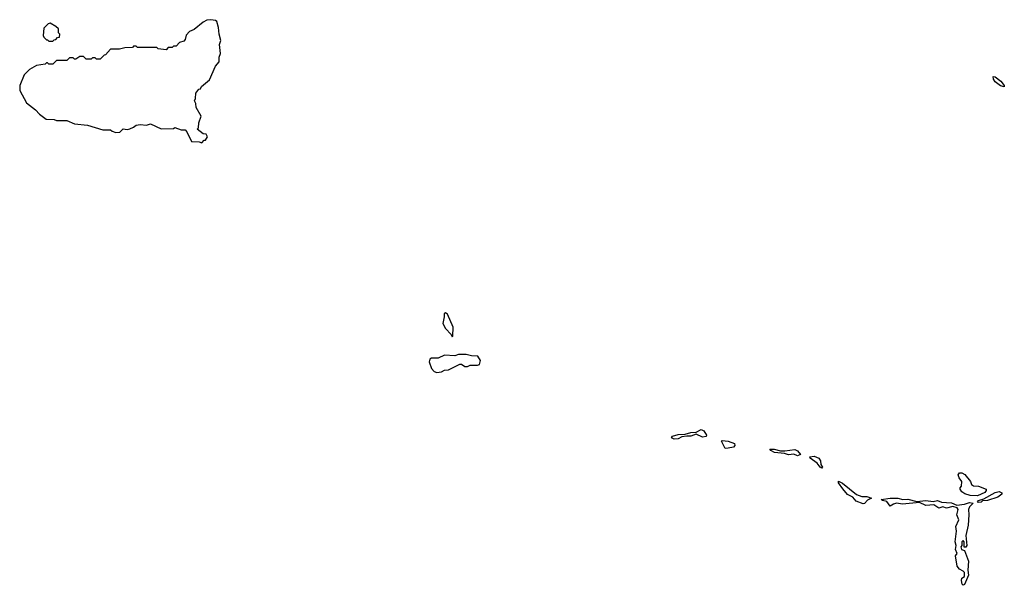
# Model space of a CAD drawing. Extents: x 2386897 to 2565480, y 579156 to 761880.
# Tile 141 of 191: x 2512778 to 2520445, y 644697 to 649097. Entities that reach past the tile are written whole.
import ezdxf

# ---------------------------------------------------------------- set-up
doc = ezdxf.new("R2010")
doc.units = 0

msp = doc.modelspace()

# ---------------------------------------------------------------- linework, layer by layer
at = {"layer": '0CON10XD'}
for points in [[(2514195, 648140), (2514215, 648160), (2514225, 648160), (2514240, 648185), (2514230, 648205), (2514205, 648210), (2514160, 648245), (2514170, 648255), (2514172.5, 648295), (2514190, 648345), (2514152.5, 648415), (2514150, 648445), (2514140, 648465), (2514147.5, 648485), (2514150, 648525), (2514173.6, 648556.4), (2514185, 648560), (2514193.6, 648576.4), (2514255, 648630), (2514302.5, 648735), (2514331.7, 648768.3), (2514330, 648805), (2514342.5, 648835), (2514333.3, 648905), (2514343.3, 648935), (2514330, 648985), (2514326.2, 649035), (2514311.7, 649081.7), (2514301.7, 649091.7), (2514265, 649096.7), (2514235, 649092.5), (2514205, 649077.5), (2514135, 649020), (2514100, 649005), (2514073, 648977), (2514067, 648943), (2514055, 648930), (2514021.7, 648918.3), (2513995, 648890), (2513975, 648890), (2513965, 648880), (2513935, 648880), (2513917, 648863), (2513855, 648870), (2513845, 648880), (2513695, 648880), (2513685, 648890), (2513665, 648890), (2513655, 648880), (2513595, 648876.7), (2513555, 648867.5), (2513485, 648867.5), (2513446.4, 648823.6), (2513435, 648820), (2513405, 648790), (2513375, 648790), (2513365, 648800), (2513345, 648800), (2513335, 648790), (2513295, 648790), (2513275, 648810), (2513245, 648810), (2513215, 648790), (2513205, 648790), (2513195, 648800), (2513165, 648800), (2513145, 648780), (2513065, 648780), (2513035, 648750), (2513005, 648750), (2512995, 648760), (2512985, 648760), (2512975, 648750), (2512908.3, 648741.7), (2512855, 648710), (2512813.3, 648666.7), (2512777.5, 648585), (2512777.5, 648545), (2512830.7, 648450.7), (2512900, 648395), (2512930.7, 648360.7), (2512983, 648323), (2513045, 648320), (2513065, 648312.5), (2513145, 648312.5), (2513205, 648287.5), (2513305, 648277.5), (2513425, 648240), (2513485, 648240), (2513498.3, 648228.3), (2513525, 648220), (2513557, 648223), (2513583, 648247), (2513615, 648242.5), (2513635, 648247.5), (2513665, 648260), (2513685, 648277.5), (2513715, 648282.5), (2513765, 648277.5), (2513795, 648287.5), (2513878.3, 648248.3), (2513975, 648250), (2513985, 648257.5), (2514035, 648240), (2514065, 648240), (2514080, 648225), (2514115, 648150), (2514175, 648147.5), (2514195, 648140)], [(2513035, 648930), (2513045, 648940), (2513058.3, 648941.7), (2513071.7, 648958.3), (2513088.3, 648961.7), (2513090, 648985), (2513080, 648995), (2513080, 649025), (2513060, 649045), (2513015, 649070), (2513000, 649065), (2512965, 649030), (2512960, 648975), (2512965, 648960), (2512985, 648940), (2512995, 648940), (2513005, 648930), (2513035, 648930)], [(2520445, 648573.8), (2520415, 648582.5), (2520374.6, 648614.6), (2520360, 648635), (2520357.5, 648655), (2520375, 648652.9), (2520418.7, 648618.7), (2520444, 648585), (2520445, 648573.8)], [(2516145, 646630), (2516150, 646635), (2516152.5, 646705), (2516110, 646805), (2516093.9, 646816.1), (2516082, 646808), (2516083.3, 646785), (2516073, 646733), (2516092.5, 646695), (2516138.3, 646648.3), (2516145, 646630)], [(2516025, 646352.5), (2516061.7, 646358.3), (2516085, 646370), (2516117, 646373), (2516205, 646417.5), (2516216.7, 646416.7), (2516245, 646397.5), (2516265, 646397.5), (2516285, 646410), (2516341.7, 646408.3), (2516357.5, 646415), (2516366.7, 646445), (2516345, 646480), (2516295, 646482.5), (2516255, 646492.5), (2516195, 646492.5), (2516165, 646482.5), (2516085, 646487.5), (2516035, 646462.5), (2515985, 646462.5), (2515972.5, 646455), (2515966.7, 646435), (2515983.6, 646383.6), (2516005, 646360), (2516025, 646352.5)], [(2517875, 645834.5), (2517854.2, 645845), (2517862.4, 645857.6), (2517905, 645868.8), (2517958.6, 645871.4), (2518005, 645886.2), (2518045, 645888.1), (2518085, 645908.6), (2518105, 645898), (2518126, 645865), (2518123.3, 645855), (2518095, 645849.4), (2518045, 645872.9), (2518005, 645856), (2517972.3, 645857.7), (2517935, 645850.6), (2517905, 645837.1), (2517875, 645834.5)], [(2518271.8, 645761.8), (2518241.7, 645818.3), (2518247.5, 645822.5), (2518295, 645819.1), (2518345, 645799.2), (2518346.1, 645783.9), (2518335, 645770.8), (2518295, 645762.9), (2518271.8, 645761.8)], [(2518835, 645704.4), (2518805, 645715.6), (2518765, 645711.5), (2518732.4, 645722.4), (2518655, 645730.6), (2518626.2, 645745), (2518620, 645755), (2518653.5, 645756.5), (2518702.3, 645742.3), (2518735, 645741.4), (2518815, 645753.1), (2518835, 645741.4), (2518856.7, 645715), (2518835, 645704.4)], [(2519025, 645606.7), (2519010.8, 645615), (2518987.1, 645647.1), (2518933.8, 645685), (2518930, 645695), (2518965, 645700.6), (2519000, 645685), (2519012.9, 645665), (2519017.5, 645637.5), (2519029.2, 645615), (2519025, 645606.7)], [(2520235, 645393.8), (2520180, 645395), (2520138.3, 645408.3), (2520113.6, 645423.6), (2520100, 645445), (2520100, 645455), (2520111.7, 645468.3), (2520113.3, 645505), (2520092.5, 645532.5), (2520086.2, 645555), (2520095, 645572.5), (2520115, 645571.2), (2520137.7, 645557.7), (2520182.5, 645505), (2520190.7, 645480.7), (2520205, 645470), (2520245, 645466.7), (2520303.3, 645445), (2520303.8, 645435), (2520292.3, 645417.7), (2520235, 645393.8)], [(2519345, 645330), (2519291.7, 645351.7), (2519265, 645381.2), (2519225, 645402), (2519186.8, 645446.8), (2519154, 645495), (2519154.1, 645505.9), (2519185, 645490.8), (2519293.6, 645403.6), (2519335, 645388.2), (2519375, 645386.5), (2519410, 645375), (2519380.8, 645359.2), (2519355, 645332.5), (2519345, 645330)], [(2520125, 644696.7), (2520116.7, 644705), (2520111.2, 644735), (2520115, 644752.5), (2520133.9, 644766.1), (2520134, 644795), (2520125, 644806.2), (2520095, 644822), (2520077.1, 644845), (2520064.4, 644925), (2520076.7, 644945), (2520064.3, 644975), (2520070, 645005), (2520061.1, 645035), (2520071.7, 645118.3), (2520068.6, 645155), (2520090, 645205), (2520075.7, 645245), (2520085.6, 645285), (2520078.5, 645298.5), (2520045, 645310.8), (2519995, 645296), (2519965, 645305.8), (2519935, 645297.1), (2519895, 645322.5), (2519835, 645316.2), (2519785, 645340), (2519652.7, 645327.3), (2519605, 645334.3), (2519581.5, 645328.5), (2519555, 645312.5), (2519529.5, 645349.5), (2519497.5, 645355), (2519486.7, 645365), (2519555, 645374.5), (2519615, 645373.5), (2519655, 645364.4), (2519695, 645366.7), (2519765, 645348), (2519835, 645356.4), (2519890.3, 645349.7), (2519925, 645357.5), (2519955.9, 645344.1), (2520035, 645339.4), (2520075, 645321.2), (2520135, 645327.5), (2520175, 645340.8), (2520202.5, 645335), (2520173.6, 645306.4), (2520165.7, 645285), (2520170, 645245), (2520164.2, 645164.2), (2520146.4, 645085), (2520153.8, 645005), (2520145, 644992), (2520133.3, 644993.3), (2520133.3, 645035), (2520125, 645046.2), (2520114.2, 645035.8), (2520113.6, 645006.4), (2520107.5, 644995), (2520112.5, 644975), (2520135, 644967.5), (2520166.9, 644885), (2520160, 644815), (2520165.5, 644775), (2520135, 644703.8), (2520125, 644696.7)], [(2520241.2, 645341.2), (2520237.5, 645345), (2520243.9, 645356.1), (2520285, 645368.8), (2520375, 645419.2), (2520405, 645426), (2520426.7, 645415), (2520426.2, 645405), (2520395, 645382.5), (2520315, 645357.5), (2520276.2, 645353.8), (2520265, 645344), (2520241.2, 645341.2)]]:
    msp.add_lwpolyline(points, dxfattribs=at)

doc.saveas('drawing.dxf')
